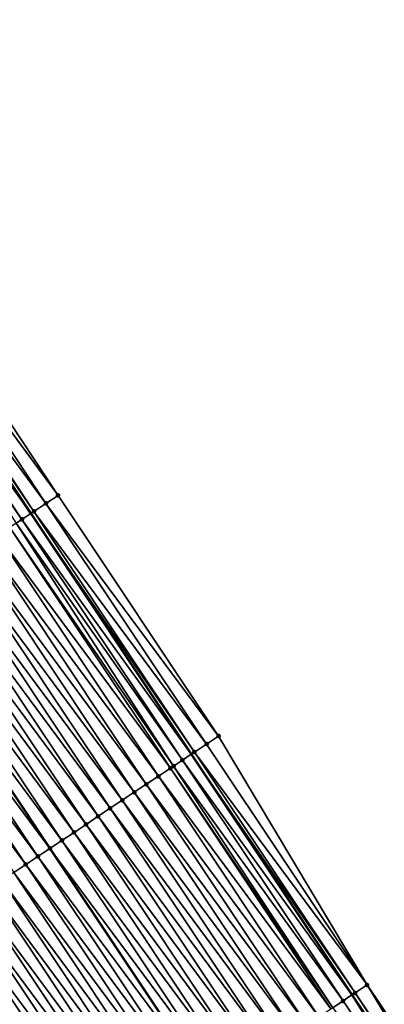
# Model space of a CAD drawing. Header units: feet. Extents: x 2007189 to 2022806, y 818621 to 837694.
# Tile 44 of 256: x 2014067 to 2014093, y 821806 to 821874. Entities that reach past the tile are written whole.
import ezdxf

# ---------------------------------------------------------------- set-up
doc = ezdxf.new("R2010")
doc.units = ezdxf.units.FT
doc.header["$MEASUREMENT"] = 0
for name, color, linetype, lineweight in [('EP_Travel Lane', 172, 'Continuous', 53), ('Road Shots', 141, 'Continuous', 100), ('Road X-Section', 40, 'Continuous', 13), ('STRIPING', 60, 'Continuous', 53)]:
    doc.layers.add(name, color=color, linetype=linetype, lineweight=lineweight)
doc.layers.add('I-77-MM17-21_SB-Surface-Border', color=7, linetype='Continuous')
doc.layers.add('I-77-MM17-21_SB-Surface-TIN', color=7, linetype='Continuous')

msp = doc.modelspace()

# ---------------------------------------------------------------- linework, layer by layer
at = {"layer": 'EP_Travel Lane'}
msp.add_polyline3d([(2013992.038508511, 821956.645629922, 274.723092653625), (2014002.854707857, 821939.823910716, 274.5238693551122), (2014013.667767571, 821923.0195137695, 274.3163902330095), (2014024.503954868, 821906.2108119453, 274.1049810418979), (2014035.340280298, 821889.4018958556, 273.9189103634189), (2014046.232659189, 821872.795296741, 273.7383216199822), (2014057.238373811, 821856.097069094, 273.5296439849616), (2014068.228991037, 821839.4705552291, 273.3188966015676), (2014079.317345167, 821822.8270126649, 273.1166634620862), (2014090.405629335, 821806.1835751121, 272.901819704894), (2014101.521303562, 821789.646331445, 272.7084950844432), (2014112.698032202, 821773.0621055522, 272.4981882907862), (2014123.830629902, 821756.6626533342, 272.277906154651), (2014135.220312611, 821740.2239717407, 272.0660637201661)], dxfattribs=at)
at = {"layer": 'I-77-MM17-21_SB-Surface-Border', "color": 3, "linetype": 'Continuous', "lineweight": -3}
msp.add_polyline3d([(2013992.261145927, 821956.7889462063, 274.7101140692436), (2014003.077430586, 821939.96728018, 274.5110255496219), (2014013.89013414, 821923.1630287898, 274.303001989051), (2014024.726312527, 821906.3543408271, 274.0899555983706), (2014036.402769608, 821890.0878076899, 273.8396626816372), (2014047.286698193, 821873.4908229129, 273.6697727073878), (2014059.126908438, 821857.3436105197, 273.3766420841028), (2014070.111046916, 821840.7260395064, 273.1849321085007), (2014081.199335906, 821824.0825947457, 272.9709534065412), (2014091.455767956, 821806.884159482, 272.8223683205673), (2014102.567508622, 821790.3524793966, 272.6214492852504), (2014112.915399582, 821773.2087639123, 272.484670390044), (2014124.046872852, 821756.8126837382, 272.2621115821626), (2014136.258144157, 821740.9440834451, 271.9856924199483)], dxfattribs=at)
at = {"layer": 'I-77-MM17-21_SB-Surface-TIN', "color": 128, "linetype": 'Continuous', "lineweight": -3}
for points in [[(2014070.111046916, 821840.7260395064, 273.1849321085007), (2014059.126908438, 821857.3436105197, 273.3766420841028), (2014058.292294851, 821856.7927742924, 273.4394859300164)], [(2014069.279139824, 821840.1711242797, 273.2412826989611), (2014058.292294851, 821856.7927742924, 273.4394859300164), (2014057.457757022, 821856.2418231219, 273.5162046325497)], [(2014069.279139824, 821840.1711242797, 273.2412826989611), (2014070.111046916, 821840.7260395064, 273.1849321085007), (2014058.292294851, 821856.7927742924, 273.4394859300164)], [(2014067.615349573, 821839.0612579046, 273.3582983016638), (2014056.623079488, 821855.691083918, 273.5673367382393), (2014056.267358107, 821855.4564506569, 273.5824135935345)], [(2014056.623079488, 821855.691083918, 273.5673367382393), (2014068.228991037, 821839.4705552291, 273.3188966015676), (2014057.238373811, 821856.097069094, 273.5296439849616)], [(2014067.615349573, 821839.0612579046, 273.3582983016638), (2014068.228991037, 821839.4705552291, 273.3188966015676), (2014056.623079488, 821855.691083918, 273.5673367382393)], [(2014068.447272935, 821839.61614871, 273.3048807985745), (2014057.457757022, 821856.2418231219, 273.5162046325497), (2014057.238373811, 821856.097069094, 273.5296439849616)], [(2014068.447272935, 821839.61614871, 273.3048807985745), (2014057.238373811, 821856.097069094, 273.5296439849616), (2014068.228991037, 821839.4705552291, 273.3188966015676)], [(2014068.447272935, 821839.61614871, 273.3048807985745), (2014069.279139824, 821840.1711242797, 273.2412826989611), (2014057.457757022, 821856.2418231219, 273.5162046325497)], [(2014067.215761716, 821838.7947449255, 273.3830303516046), (2014067.615349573, 821839.0612579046, 273.3582983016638), (2014056.267358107, 821855.4564506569, 273.5824135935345)], [(2014081.199335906, 821824.0825947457, 272.9709534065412), (2014070.111046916, 821840.7260395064, 273.1849321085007), (2014069.279139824, 821840.1711242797, 273.2412826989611)], [(2014080.367525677, 821823.5275341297, 273.0447659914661), (2014069.279139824, 821840.1711242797, 273.2412826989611), (2014068.447272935, 821839.61614871, 273.3048807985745)], [(2014080.367525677, 821823.5275341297, 273.0447659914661), (2014081.199335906, 821824.0825947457, 272.9709534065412), (2014069.279139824, 821840.1711242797, 273.2412826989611)], [(2014067.615349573, 821839.0612579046, 273.3582983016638), (2014079.317345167, 821822.8270126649, 273.1166634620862), (2014068.228991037, 821839.4705552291, 273.3188966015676)], [(2014079.535631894, 821822.9725989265, 273.1035158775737), (2014068.447272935, 821839.61614871, 273.3048807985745), (2014068.228991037, 821839.4705552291, 273.3188966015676)], [(2014079.535631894, 821822.9725989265, 273.1035158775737), (2014068.228991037, 821839.4705552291, 273.3188966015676), (2014079.317345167, 821822.8270126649, 273.1166634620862)], [(2014079.535631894, 821822.9725989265, 273.1035158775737), (2014080.367525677, 821823.5275341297, 273.0447659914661), (2014068.447272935, 821839.61614871, 273.3048807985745)], [(2014078.086755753, 821822.0063763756, 273.1820555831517), (2014067.215761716, 821838.7947449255, 273.3830303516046), (2014066.783341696, 821838.5064939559, 273.3964796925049)], [(2014078.703690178, 821822.4177356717, 273.1536243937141), (2014067.615349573, 821839.0612579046, 273.3582983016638), (2014067.215761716, 821838.7947449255, 273.3830303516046)], [(2014078.086755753, 821822.0063763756, 273.1820555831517), (2014078.703690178, 821822.4177356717, 273.1536243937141), (2014067.215761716, 821838.7947449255, 273.3830303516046)], [(2014078.703690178, 821822.4177356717, 273.1536243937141), (2014079.317345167, 821822.8270126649, 273.1166634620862), (2014067.615349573, 821839.0612579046, 273.3582983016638)], [(2014077.039593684, 821821.3083289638, 273.2154317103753), (2014065.951254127, 821837.9518496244, 273.4202944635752), (2014065.119210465, 821837.3971393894, 273.4520245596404)], [(2014077.871672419, 821821.862986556, 273.1900242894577), (2014066.783341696, 821838.5064939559, 273.3964796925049), (2014065.951254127, 821837.9518496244, 273.4202944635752)], [(2014077.039593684, 821821.3083289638, 273.2154317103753), (2014077.871672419, 821821.862986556, 273.1900242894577), (2014065.951254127, 821837.9518496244, 273.4202944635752)], [(2014077.871672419, 821821.862986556, 273.1900242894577), (2014078.086755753, 821822.0063763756, 273.1820555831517), (2014066.783341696, 821838.5064939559, 273.3964796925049)], [(2014076.207546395, 821820.7536241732, 273.246507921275), (2014065.119210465, 821837.3971393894, 273.4520245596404), (2014064.28715497, 821836.8424469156, 273.4816214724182)], [(2014076.207546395, 821820.7536241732, 273.246507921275), (2014077.039593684, 821821.3083289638, 273.2154317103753), (2014065.119210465, 821837.3971393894, 273.4520245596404)], [(2014075.375496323, 821820.1989235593, 273.2770824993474), (2014064.28715497, 821836.8424469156, 273.4816214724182), (2014063.455096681, 821836.2877586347, 273.5107147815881)], [(2014075.375496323, 821820.1989235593, 273.2770824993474), (2014076.207546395, 821820.7536241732, 273.246507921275), (2014064.28715497, 821836.8424469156, 273.4816214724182)], [(2014074.543439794, 821819.6442326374, 273.3064930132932), (2014063.455096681, 821836.2877586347, 273.5107147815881), (2014062.623045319, 821835.7330599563, 273.5410568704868)], [(2014074.543439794, 821819.6442326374, 273.3064930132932), (2014075.375496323, 821820.1989235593, 273.2770824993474), (2014063.455096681, 821836.2877586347, 273.5107147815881)], [(2014073.711398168, 821819.0895193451, 273.3385902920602), (2014062.623045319, 821835.7330599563, 273.5410568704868), (2014061.7909952, 821835.1783594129, 273.5716229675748)], [(2014073.711398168, 821819.0895193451, 273.3385902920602), (2014074.543439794, 821819.6442326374, 273.3064930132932), (2014062.623045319, 821835.7330599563, 273.5410568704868)], [(2014072.047281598, 821817.9801427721, 273.3967782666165), (2014060.958916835, 821834.6237012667, 273.5970969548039), (2014060.126856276, 821834.0690163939, 273.625780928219)], [(2014072.879348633, 821818.5348179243, 273.3692617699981), (2014061.7909952, 821835.1783594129, 273.5716229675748), (2014060.958916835, 821834.6237012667, 273.5970969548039)], [(2014072.047281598, 821817.9801427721, 273.3967782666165), (2014072.879348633, 821818.5348179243, 273.3692617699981), (2014060.958916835, 821834.6237012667, 273.5970969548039)], [(2014072.879348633, 821818.5348179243, 273.3692617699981), (2014073.711398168, 821819.0895193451, 273.3385902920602), (2014061.7909952, 821835.1783594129, 273.5716229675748)], [(2014071.215222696, 821817.4254554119, 273.4257609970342), (2014060.126856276, 821834.0690163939, 273.625780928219), (2014059.294787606, 821833.5143436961, 273.6530026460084)], [(2014071.215222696, 821817.4254554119, 273.4257609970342), (2014072.047281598, 821817.9801427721, 273.3967782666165), (2014060.126856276, 821834.0690163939, 273.625780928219)], [(2014070.383167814, 821816.8707620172, 273.4554684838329), (2014059.294787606, 821833.5143436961, 273.6530026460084), (2014058.46269761, 821832.9597021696, 273.6764495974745)], [(2014070.383167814, 821816.8707620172, 273.4554684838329), (2014071.215222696, 821817.4254554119, 273.4257609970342), (2014059.294787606, 821833.5143436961, 273.6530026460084)], [(2014057.630640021, 821832.4050136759, 273.7055993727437), (2014069.551078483, 821816.3161194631, 273.479037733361), (2014058.46269761, 821832.9597021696, 273.6764495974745)], [(2014070.383167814, 821816.8707620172, 273.4554684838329), (2014058.46269761, 821832.9597021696, 273.6764495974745), (2014069.551078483, 821816.3161194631, 273.479037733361)], [(2014067.887007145, 821815.2066758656, 273.5453077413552), (2014056.798600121, 821831.8502977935, 273.7380077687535), (2014055.966557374, 821831.2955861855, 273.7699027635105)], [(2014068.719025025, 821815.7614247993, 273.5089297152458), (2014057.630640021, 821832.4050136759, 273.7055993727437), (2014056.798600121, 821831.8502977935, 273.7380077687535)], [(2014067.887007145, 821815.2066758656, 273.5453077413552), (2014068.719025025, 821815.7614247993, 273.5089297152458), (2014056.798600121, 821831.8502977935, 273.7380077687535)], [(2014068.719025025, 821815.7614247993, 273.5089297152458), (2014069.551078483, 821816.3161194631, 273.479037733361), (2014057.630640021, 821832.4050136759, 273.7055993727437)], [(2014067.054959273, 821814.6519719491, 273.5762789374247), (2014067.887007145, 821815.2066758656, 273.5453077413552), (2014055.966557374, 821831.2955861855, 273.7699027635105)], [(2014091.455767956, 821806.884159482, 272.8223683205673), (2014081.199335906, 821824.0825947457, 272.9709534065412), (2014080.367525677, 821823.5275341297, 273.0447659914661)], [(2014090.623907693, 821806.3291739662, 272.8871608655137), (2014079.535631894, 821822.9725989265, 273.1035158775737), (2014079.317345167, 821822.8270126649, 273.1166634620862)], [(2014091.455767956, 821806.884159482, 272.8223683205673), (2014080.367525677, 821823.5275341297, 273.0447659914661), (2014079.535631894, 821822.9725989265, 273.1035158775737)], [(2014090.623907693, 821806.3291739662, 272.8871608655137), (2014091.455767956, 821806.884159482, 272.8223683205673), (2014079.535631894, 821822.9725989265, 273.1035158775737)], [(2014089.791997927, 821805.7742627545, 272.9430291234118), (2014078.703690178, 821822.4177356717, 273.1536243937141), (2014078.086755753, 821822.0063763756, 273.1820555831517)], [(2014078.703690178, 821822.4177356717, 273.1536243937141), (2014090.405629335, 821806.1835751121, 272.901819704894), (2014079.317345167, 821822.8270126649, 273.1166634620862)], [(2014089.791997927, 821805.7742627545, 272.9430291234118), (2014090.405629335, 821806.1835751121, 272.901819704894), (2014078.703690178, 821822.4177356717, 273.1536243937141)], [(2014090.623907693, 821806.3291739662, 272.8871608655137), (2014079.317345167, 821822.8270126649, 273.1166634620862), (2014090.405629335, 821806.1835751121, 272.901819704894)], [(2014088.960037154, 821805.2194281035, 272.9897020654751), (2014077.871672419, 821821.862986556, 273.1900242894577), (2014077.039593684, 821821.3083289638, 273.2154317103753)], [(2014089.085648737, 821805.3031692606, 272.9850850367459), (2014078.086755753, 821822.0063763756, 273.1820555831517), (2014077.871672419, 821821.862986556, 273.1900242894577)], [(2014088.960037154, 821805.2194281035, 272.9897020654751), (2014089.085648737, 821805.3031692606, 272.9850850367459), (2014077.871672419, 821821.862986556, 273.1900242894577)], [(2014089.085648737, 821805.3031692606, 272.9850850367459), (2014089.791997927, 821805.7742627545, 272.9430291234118), (2014078.086755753, 821822.0063763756, 273.1820555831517)], [(2014088.127974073, 821804.6647470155, 273.0179313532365), (2014077.039593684, 821821.3083289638, 273.2154317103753), (2014076.207546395, 821820.7536241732, 273.246507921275)], [(2014088.127974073, 821804.6647470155, 273.0179313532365), (2014088.960037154, 821805.2194281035, 272.9897020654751), (2014077.039593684, 821821.3083289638, 273.2154317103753)], [(2014087.295923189, 821804.110047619, 273.048359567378), (2014076.207546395, 821820.7536241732, 273.246507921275), (2014075.375496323, 821820.1989235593, 273.2770824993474)], [(2014087.295923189, 821804.110047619, 273.048359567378), (2014088.127974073, 821804.6647470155, 273.0179313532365), (2014076.207546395, 821820.7536241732, 273.246507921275)], [(2014085.631840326, 821803.0006204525, 273.1126237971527), (2014074.543439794, 821819.6442326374, 273.3064930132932), (2014073.711398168, 821819.0895193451, 273.3385902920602)], [(2014086.463884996, 821803.5553291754, 273.0810754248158), (2014075.375496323, 821820.1989235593, 273.2770824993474), (2014074.543439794, 821819.6442326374, 273.3064930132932)], [(2014085.631840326, 821803.0006204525, 273.1126237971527), (2014086.463884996, 821803.5553291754, 273.0810754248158), (2014074.543439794, 821819.6442326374, 273.3064930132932)], [(2014086.463884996, 821803.5553291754, 273.0810754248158), (2014087.295923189, 821804.110047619, 273.048359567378), (2014075.375496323, 821820.1989235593, 273.2770824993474)], [(2014084.799797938, 821802.4459083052, 273.1445834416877), (2014073.711398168, 821819.0895193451, 273.3385902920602), (2014072.879348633, 821818.5348179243, 273.3692617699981)], [(2014084.799797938, 821802.4459083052, 273.1445834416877), (2014085.631840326, 821803.0006204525, 273.1126237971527), (2014073.711398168, 821819.0895193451, 273.3385902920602)], [(2014083.967747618, 821801.8912080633, 273.1751131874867), (2014072.879348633, 821818.5348179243, 273.3692617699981), (2014072.047281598, 821817.9801427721, 273.3967782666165)], [(2014083.967747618, 821801.8912080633, 273.1751131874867), (2014084.799797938, 821802.4459083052, 273.1445834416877), (2014072.879348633, 821818.5348179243, 273.3692617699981)], [(2014083.135686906, 821801.33652342, 273.2037695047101), (2014072.047281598, 821817.9801427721, 273.3967782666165), (2014071.215222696, 821817.4254554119, 273.4257609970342)], [(2014083.135686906, 821801.33652342, 273.2037695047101), (2014083.967747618, 821801.8912080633, 273.1751131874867), (2014072.047281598, 821817.9801427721, 273.3967782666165)], [(2014081.471593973, 821800.227111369, 273.2662182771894), (2014070.383167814, 821816.8707620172, 273.4554684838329), (2014069.551078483, 821816.3161194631, 273.479037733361)], [(2014082.30363559, 821800.7818246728, 273.2341197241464), (2014071.215222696, 821817.4254554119, 273.4257609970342), (2014070.383167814, 821816.8707620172, 273.4554684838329)], [(2014081.471593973, 821800.227111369, 273.2662182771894), (2014082.30363559, 821800.7818246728, 273.2341197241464), (2014070.383167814, 821816.8707620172, 273.4554684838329)], [(2014082.30363559, 821800.7818246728, 273.2341197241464), (2014083.135686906, 821801.33652342, 273.2037695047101), (2014071.215222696, 821817.4254554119, 273.4257609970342)], [(2014068.719025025, 821815.7614247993, 273.5089297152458), (2014080.639512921, 821799.6724563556, 273.2912826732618), (2014069.551078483, 821816.3161194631, 273.479037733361)], [(2014081.471593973, 821800.227111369, 273.2662182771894), (2014069.551078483, 821816.3161194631, 273.479037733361), (2014080.639512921, 821799.6724563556, 273.2912826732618)], [(2014079.807470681, 821799.1177448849, 273.3231942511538), (2014068.719025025, 821815.7614247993, 273.5089297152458), (2014067.887007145, 821815.2066758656, 273.5453077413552)], [(2014079.807470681, 821799.1177448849, 273.3231942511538), (2014080.639512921, 821799.6724563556, 273.2912826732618), (2014068.719025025, 821815.7614247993, 273.5089297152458)], [(2014078.975429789, 821798.5630304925, 273.3554235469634), (2014067.887007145, 821815.2066758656, 273.5453077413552), (2014067.054959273, 821814.6519719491, 273.5762789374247)], [(2014078.975429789, 821798.5630304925, 273.3554235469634), (2014079.807470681, 821799.1177448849, 273.3231942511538), (2014067.887007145, 821815.2066758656, 273.5453077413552)], [(2014077.311348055, 821797.453601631, 273.4198913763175), (2014066.222916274, 821814.0972607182, 273.6081286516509), (2014065.390870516, 821813.5425536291, 273.6394809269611)], [(2014078.143389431, 821798.0083152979, 273.3877492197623), (2014067.054959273, 821814.6519719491, 273.5762789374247), (2014066.222916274, 821814.0972607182, 273.6081286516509)], [(2014077.311348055, 821797.453601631, 273.4198913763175), (2014078.143389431, 821798.0083152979, 273.3877492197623), (2014066.222916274, 821814.0972607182, 273.6081286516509)], [(2014078.143389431, 821798.0083152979, 273.3877492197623), (2014078.975429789, 821798.5630304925, 273.3554235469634), (2014067.054959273, 821814.6519719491, 273.5762789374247)], [(2014076.479313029, 821796.8988784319, 273.4531783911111), (2014065.390870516, 821813.5425536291, 273.6394809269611), (2014064.558823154, 821812.9878489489, 273.6705438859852)], [(2014076.479313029, 821796.8988784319, 273.4531783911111), (2014077.311348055, 821797.453601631, 273.4198913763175), (2014065.390870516, 821813.5425536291, 273.6394809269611)], [(2014075.647269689, 821796.3441677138, 273.4849664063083), (2014064.558823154, 821812.9878489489, 273.6705438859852), (2014063.726778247, 821812.4331405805, 273.702049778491)], [(2014075.647269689, 821796.3441677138, 273.4849664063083), (2014076.479313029, 821796.8988784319, 273.4531783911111), (2014064.558823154, 821812.9878489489, 273.6705438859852)], [(2014074.81521556, 821795.7894731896, 273.5148094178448), (2014063.726778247, 821812.4331405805, 273.702049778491), (2014062.89471089, 821811.8784659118, 273.7295082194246)], [(2014074.81521556, 821795.7894731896, 273.5148094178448), (2014075.647269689, 821796.3441677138, 273.4849664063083), (2014063.726778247, 821812.4331405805, 273.702049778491)], [(2014073.983141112, 821795.234809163, 273.5409895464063), (2014062.89471089, 821811.8784659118, 273.7295082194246), (2014062.062640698, 821811.3237954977, 273.7564556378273)], [(2014073.983141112, 821795.234809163, 273.5409895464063), (2014074.81521556, 821795.7894731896, 273.5148094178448), (2014062.89471089, 821811.8784659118, 273.7295082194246)], [(2014072.319027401, 821794.1254282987, 273.5996926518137), (2014061.230578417, 821810.7691132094, 273.7848291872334), (2014060.63149474, 821810.369780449, 273.8021213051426)], [(2014073.151085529, 821794.6801168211, 273.5705704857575), (2014062.062640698, 821811.3237954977, 273.7564556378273), (2014061.230578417, 821810.7691132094, 273.7848291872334)], [(2014072.319027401, 821794.1254282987, 273.5996926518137), (2014073.151085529, 821794.6801168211, 273.5705704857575), (2014061.230578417, 821810.7691132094, 273.7848291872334)], [(2014073.151085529, 821794.6801168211, 273.5705704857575), (2014073.983141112, 821795.234809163, 273.5409895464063), (2014062.062640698, 821811.3237954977, 273.7564556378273)], [(2014071.486960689, 821793.5707526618, 273.6272672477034), (2014060.398485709, 821810.2144765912, 273.8077175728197), (2014059.566406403, 821809.6598198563, 273.8330220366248)], [(2014071.486960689, 821793.5707526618, 273.6272672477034), (2014060.63149474, 821810.369780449, 273.8021213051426), (2014060.398485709, 821810.2144765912, 273.8077175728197)], [(2014071.486960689, 821793.5707526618, 273.6272672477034), (2014072.319027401, 821794.1254282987, 273.5996926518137), (2014060.63149474, 821810.369780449, 273.8021213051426)], [(2014058.734403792, 821809.105048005, 273.8721525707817), (2014070.293485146, 821792.7750790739, 273.672987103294), (2014059.204991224, 821809.4188314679, 273.8500200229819)], [(2014070.65491333, 821793.0160479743, 273.6583309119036), (2014059.566406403, 821809.6598198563, 273.8330220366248), (2014059.204991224, 821809.4188314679, 273.8500200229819)], [(2014070.65491333, 821793.0160479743, 273.6583309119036), (2014059.204991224, 821809.4188314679, 273.8500200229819), (2014070.293485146, 821792.7750790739, 273.672987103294)], [(2014070.65491333, 821793.0160479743, 273.6583309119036), (2014071.486960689, 821793.5707526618, 273.6272672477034), (2014059.566406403, 821809.6598198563, 273.8330220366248)], [(2014069.822880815, 821792.4613210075, 273.6920704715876), (2014058.734403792, 821809.105048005, 273.8721525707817), (2014057.902374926, 821808.5503155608, 273.9065501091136)], [(2014069.822880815, 821792.4613210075, 273.6920704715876), (2014070.293485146, 821792.7750790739, 273.672987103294), (2014058.734403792, 821809.105048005, 273.8721525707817)], [(2014068.15877055, 821791.3519349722, 273.7513946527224), (2014057.070335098, 821807.9955995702, 273.938971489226), (2014056.238290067, 821807.4408913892, 273.9704549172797)], [(2014068.990833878, 821791.9066156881, 273.7232100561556), (2014057.902374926, 821808.5503155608, 273.9065501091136), (2014057.070335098, 821807.9955995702, 273.938971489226)], [(2014068.15877055, 821791.3519349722, 273.7513946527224), (2014068.990833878, 821791.9066156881, 273.7232100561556), (2014057.070335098, 821807.9955995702, 273.938971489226)], [(2014068.990833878, 821791.9066156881, 273.7232100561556), (2014069.822880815, 821792.4613210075, 273.6920704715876), (2014057.902374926, 821808.5503155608, 273.9065501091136)], [(2014067.326701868, 821790.7972622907, 273.7786142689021), (2014068.15877055, 821791.3519349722, 273.7513946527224), (2014056.238290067, 821807.4408913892, 273.9704549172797)], [(2014101.738675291, 821789.7929832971, 272.6957442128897), (2014091.455767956, 821806.884159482, 272.8223683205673), (2014090.623907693, 821806.3291739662, 272.8871608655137)], [(2014101.738675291, 821789.7929832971, 272.6957442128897), (2014102.567508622, 821790.3524793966, 272.6214492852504), (2014091.455767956, 821806.884159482, 272.8223683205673)], [(2014100.909695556, 821789.2337044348, 272.7443715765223), (2014090.405629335, 821806.1835751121, 272.901819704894), (2014089.791997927, 821805.7742627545, 272.9430291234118)], [(2014090.623907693, 821806.3291739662, 272.8871608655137), (2014090.405629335, 821806.1835751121, 272.901819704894), (2014101.521303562, 821789.646331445, 272.7084950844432)], [(2014100.909695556, 821789.2337044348, 272.7443715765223), (2014101.521303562, 821789.646331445, 272.7084950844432), (2014090.405629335, 821806.1835751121, 272.901819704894)], [(2014101.738675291, 821789.7929832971, 272.6957442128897), (2014090.623907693, 821806.3291739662, 272.8871608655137), (2014101.521303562, 821789.646331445, 272.7084950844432)], [(2014100.909695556, 821789.2337044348, 272.7443715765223), (2014089.791997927, 821805.7742627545, 272.9430291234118), (2014089.085648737, 821805.3031692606, 272.9850850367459)]]:
    msp.add_3dface(points, dxfattribs=at)
at = {"layer": 'Road Shots', "lineweight": 100}
for p in [(2014070.111046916, 821840.7260395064, 273.1849321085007), (2014069.279139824, 821840.1711242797, 273.2412826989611), (2014068.447272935, 821839.61614871, 273.3048807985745), (2014067.615349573, 821839.0612579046, 273.3582983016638), (2014081.199335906, 821824.0825947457, 272.9709534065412), (2014079.535631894, 821822.9725989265, 273.1035158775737), (2014080.367525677, 821823.5275341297, 273.0447659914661), (2014078.703690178, 821822.4177356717, 273.1536243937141), (2014077.871672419, 821821.862986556, 273.1900242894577), (2014078.086755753, 821822.0063763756, 273.1820555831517), (2014077.039593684, 821821.3083289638, 273.2154317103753), (2014076.207546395, 821820.7536241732, 273.246507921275), (2014074.543439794, 821819.6442326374, 273.3064930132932), (2014075.375496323, 821820.1989235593, 273.2770824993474), (2014073.711398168, 821819.0895193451, 273.3385902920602), (2014072.879348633, 821818.5348179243, 273.3692617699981), (2014072.047281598, 821817.9801427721, 273.3967782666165), (2014070.383167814, 821816.8707620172, 273.4554684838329), (2014071.215222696, 821817.4254554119, 273.4257609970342), (2014069.551078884, 821816.3161197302, 273.4790377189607), (2014068.719025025, 821815.7614247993, 273.5089297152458), (2014067.887007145, 821815.2066758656, 273.5453077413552), (2014091.455767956, 821806.884159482, 272.8223683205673), (2014090.623907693, 821806.3291739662, 272.8871608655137), (2014089.791997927, 821805.7742627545, 272.9430291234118)]:
    msp.add_point(p, dxfattribs=at)
at = {"layer": 'Road X-Section', "extrusion": (-0.5544183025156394, 0.832178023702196, 0.01000413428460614), "elevation": -432716.807941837, "flags": 128}
msp.add_lwpolyline([(-2131815.106455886, 4602.372300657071), (-2131814.106455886, 4602.428654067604), (-2131813.106455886, 4602.49225534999), (-2131812.106455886, 4602.545675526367), (-2131811.626143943, 4602.570408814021), (-2131811.106455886, 4602.583858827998), (-2131810.106455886, 4602.607674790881), (-2131809.106455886, 4602.63940647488), (-2131808.106455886, 4602.669004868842), (-2131807.106455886, 4602.698099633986), (-2131806.106455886, 4602.728443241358), (-2131805.106455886, 4602.759010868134), (-2131804.106455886, 4602.78448613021), (-2131803.106455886, 4602.813171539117), (-2131802.106455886, 4602.840394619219), (-2131801.106455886, 4602.86384273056), (-2131800.106455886, 4602.892993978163), (-2131799.106455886, 4602.925403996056), (-2131798.106455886, 4602.957300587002), (-2131797.106455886, 4602.989157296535), (-2131796.106455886, 4603.022018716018), (-2131795.106455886, 4603.052444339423), (-2131794.106455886, 4603.08045340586), (-2131793.106455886, 4603.108502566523), (-2131792.106455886, 4603.136054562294), (-2131791.106455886, 4603.166743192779), (-2131790.106455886, 4603.188933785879), (-2131790.053572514, 4603.189846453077), (-2131789.106455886, 4603.213026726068), (-2131788.106455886, 4603.252044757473), (-2131787.106455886, 4603.279146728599), (-2131786.106455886, 4603.303922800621), (-2131785.106455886, 4603.339207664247), (-2131784.106455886, 4603.364256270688), (-2131783.106455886, 4603.381726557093), (-2131782.603667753, 4603.393404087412)], dxfattribs=at)
at = {"layer": 'Road X-Section', "extrusion": (-0.5544183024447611, 0.8321780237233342, 0.01000413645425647), "elevation": -432736.8077811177, "flags": 128}
msp.add_lwpolyline([(-2131815.106486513, 4602.359341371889), (-2131814.106486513, 4602.433157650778), (-2131813.106486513, 4602.491910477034), (-2131812.106486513, 4602.542021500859), (-2131811.364985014, 4602.57045411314), (-2131811.106486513, 4602.578423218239), (-2131810.106486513, 4602.603831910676), (-2131809.106486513, 4602.63490967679), (-2131808.106486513, 4602.665485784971), (-2131807.106486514, 4602.694897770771), (-2131806.106486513, 4602.726996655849), (-2131805.106486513, 4602.757669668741), (-2131804.106486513, 4602.785187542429), (-2131803.106486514, 4602.814171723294), (-2131802.106486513, 4602.843880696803), (-2131801.106486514, 4602.867451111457), (-2131800.106486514, 4602.897344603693), (-2131799.106486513, 4602.933724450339), (-2131798.106486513, 4602.964697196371), (-2131797.106486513, 4602.996548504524), (-2131796.106486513, 4603.027902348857), (-2131795.106486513, 4603.058966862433), (-2131794.106486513, 4603.090474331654), (-2131793.106486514, 4603.117934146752), (-2131792.106486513, 4603.144882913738), (-2131791.106486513, 4603.173257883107), (-2131790.386508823, 4603.190550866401), (-2131790.106486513, 4603.196147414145), (-2131789.106486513, 4603.221453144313), (-2131788.106486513, 4603.260585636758), (-2131787.106486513, 4603.294984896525), (-2131786.106486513, 4603.327407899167), (-2131785.106486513, 4603.358892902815), (-2131784.106486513, 4603.38685973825), (-2131783.106486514, 4603.413866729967), (-2131782.369746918, 4603.435234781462)], dxfattribs=at)
at = {"layer": 'Road X-Section', "extrusion": (-0.5544183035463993, 0.8321780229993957, 0.01000413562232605), "elevation": -432756.8105950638, "flags": 128}
msp.add_lwpolyline([(-2131814.105916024, 4602.410509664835), (-2131813.105916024, 4602.475305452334), (-2131812.105916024, 4602.531176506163), (-2131811.256882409, 4602.573234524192), (-2131811.105916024, 4602.577851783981), (-2131810.105916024, 4602.606082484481), (-2131809.105916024, 4602.636512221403), (-2131808.105916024, 4602.669229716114), (-2131807.105916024, 4602.700779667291), (-2131806.105916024, 4602.732740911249), (-2131805.105916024, 4602.763272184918), (-2131804.105916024, 4602.791929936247), (-2131803.105916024, 4602.822281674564), (-2131802.105916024, 4602.854381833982), (-2131801.105916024, 4602.879447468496), (-2131800.105916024, 4602.911360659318), (-2131799.105916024, 4602.943591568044), (-2131798.105916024, 4602.975918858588), (-2131797.105916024, 4603.008062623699), (-2131796.105916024, 4603.041351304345), (-2131795.105916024, 4603.073140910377), (-2131794.105916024, 4603.10298541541), (-2131793.105916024, 4603.129166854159), (-2131792.105916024, 4603.158749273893), (-2131791.105916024, 4603.187872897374), (-2131790.105916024, 4603.215448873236), (-2131789.105916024, 4603.246514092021), (-2131788.105916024, 4603.280255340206), (-2131787.105916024, 4603.311396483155), (-2131786.105916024, 4603.339582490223), (-2131785.105916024, 4603.366803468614), (-2131784.105916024, 4603.392876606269), (-2131783.192882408, 4603.417739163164)], dxfattribs=at)
at = {"layer": 'STRIPING'}
msp.add_polyline3d([(2013982.169806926, 821950.2954951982, 275.0927576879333), (2013992.986039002, 821933.4739109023, 274.8843679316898), (2014003.806398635, 821916.6577765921, 274.6785032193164), (2014014.642655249, 821899.8489672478, 274.4798109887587), (2014025.478896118, 821883.0401823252, 274.2782344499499), (2014036.434537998, 821866.333264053, 274.0869005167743), (2014047.440214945, 821849.6350935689, 273.8713273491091), (2014058.46269761, 821832.9597021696, 273.6764495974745), (2014069.551078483, 821816.3161194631, 273.479037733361), (2014080.639512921, 821799.6724563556, 273.2912826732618), (2014091.789824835, 821783.0832589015, 273.0876014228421), (2014102.966531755, 821766.4990652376, 272.8734910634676), (2014114.185602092, 821749.9748941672, 272.673008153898), (2014125.575207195, 821733.5363245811, 272.448369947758)], dxfattribs=at)

doc.saveas('drawing.dxf')
